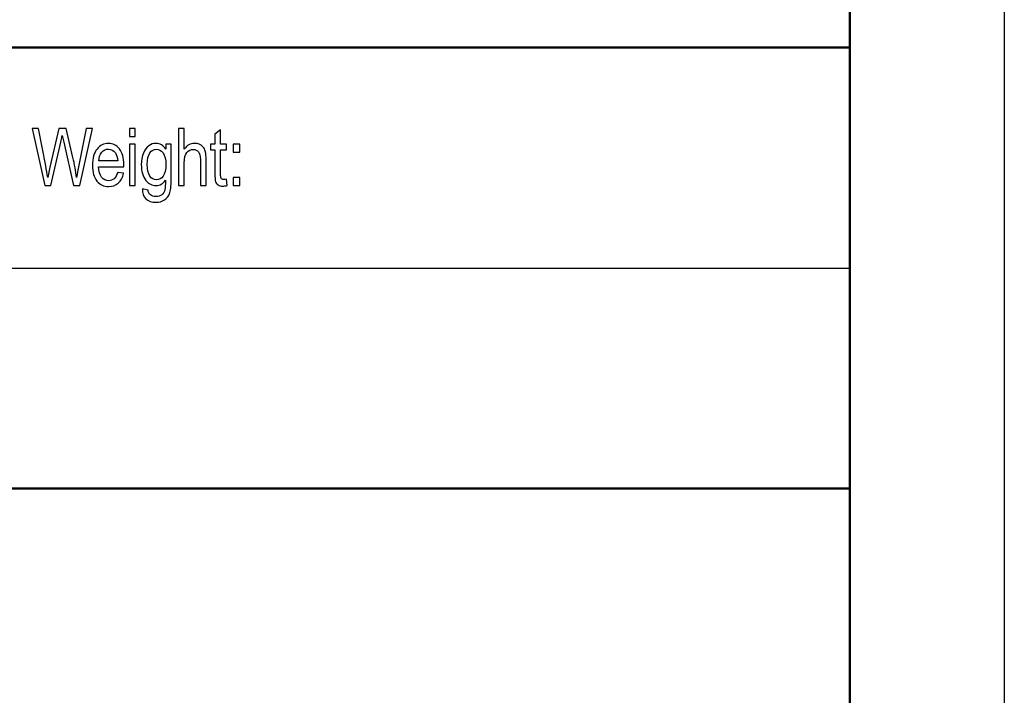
# Model space of a CAD drawing. Header units: centimetres. Extents: x -94 to 21, y -30 to 196.
# Tile 126 of 143: x 16.52 to 20.98, y 9.46 to 12.52. Entities that reach past the tile are written whole.
import ezdxf

# ---------------------------------------------------------------- set-up
doc = ezdxf.new("R2010")
doc.units = ezdxf.units.CM
doc.header["$MEASUREMENT"] = 0
doc.layers.add('Ebene 1', color=7, linetype='Continuous')

msp = doc.modelspace()

# ---------------------------------------------------------------- linework, layer by layer
at = {"layer": 'Ebene 1', "lineweight": 25}
for points in [[(20.98199, 36.09388), (20.98199, 36.09388), (20.98199, 6.396), (20.98199, 6.396)], [(10.48121, 11.39556), (10.48121, 11.39556), (20.28137, 11.39556), (20.28137, 11.39556)]]:
    msp.add_open_spline(points, degree=3, dxfattribs=at)
at = {"layer": 'Ebene 1', "lineweight": 50}
for points in [[(20.28137, 35.5954), (20.28137, 35.5954), (20.28137, 6.89553), (20.28137, 6.89553)], [(20.28137, 12.39674), (20.28137, 12.39674), (1.98279, 12.39674), (1.98279, 12.39674)], [(20.28137, 6.89553), (20.28137, 6.89553), (20.28137, 12.39674), (20.28137, 12.39674)], [(1.98279, 10.39649), (1.98279, 10.39649), (20.28137, 10.39649), (20.28137, 10.39649)]]:
    msp.add_open_spline(points, degree=3, dxfattribs=at)
at = {"layer": 'Ebene 1'}
for points, knots in [([(16.63292, 11.77021), (16.63292, 11.77021), (16.577, 12.02852), (16.577, 12.02852), (16.577, 12.02852), (16.60562, 12.02852), (16.60562, 12.02852), (16.60562, 12.02852), (16.63779, 11.8592), (16.63779, 11.8592), (16.64116, 11.84182), (16.64416, 11.82421), (16.64675, 11.80635), (16.64675, 11.80635), (16.65637, 11.85409), (16.65637, 11.85409), (16.65637, 11.85409), (16.69727, 12.02852), (16.69727, 12.02852), (16.69727, 12.02852), (16.73046, 12.02852), (16.73046, 12.02852), (16.73046, 12.02852), (16.76076, 11.8978), (16.76076, 11.8978), (16.76816, 11.86593), (16.77369, 11.83545), (16.77736, 11.80635), (16.78006, 11.82312), (16.78355, 11.84188), (16.78776, 11.86257), (16.78776, 11.86257), (16.82113, 12.02852), (16.82113, 12.02852), (16.82113, 12.02852), (16.84975, 12.02852), (16.84975, 12.02852), (16.84975, 12.02852), (16.79155, 11.77021), (16.79155, 11.77021), (16.79155, 11.77021), (16.76413, 11.77021), (16.76413, 11.77021), (16.76413, 11.77021), (16.71945, 11.96701), (16.71945, 11.96701), (16.71945, 11.96701), (16.71278, 11.99731), (16.71278, 11.99731), (16.71073, 11.98607), (16.70869, 11.97597), (16.70653, 11.96701), (16.70653, 11.96701), (16.66118, 11.77021), (16.66118, 11.77021), (16.66118, 11.77021), (16.63292, 11.77021), (16.63292, 11.77021)], [0, 0, 0, 0, 0.0526316, 0.0526316, 0.0526316, 0.1052632, 0.1052632, 0.1052632, 0.1578947, 0.1578947, 0.1578947, 0.2105263, 0.2105263, 0.2105263, 0.2631579, 0.2631579, 0.2631579, 0.3157895, 0.3157895, 0.3157895, 0.3684211, 0.3684211, 0.3684211, 0.4210526, 0.4210526, 0.4210526, 0.4736842, 0.4736842, 0.4736842, 0.5263158, 0.5263158, 0.5263158, 0.5789474, 0.5789474, 0.5789474, 0.6315789, 0.6315789, 0.6315789, 0.6842105, 0.6842105, 0.6842105, 0.7368421, 0.7368421, 0.7368421, 0.7894737, 0.7894737, 0.7894737, 0.8421053, 0.8421053, 0.8421053, 0.8947368, 0.8947368, 0.8947368, 0.9473684, 0.9473684, 0.9473684, 1, 1, 1, 1]), ([(17.01753, 11.99208), (17.01753, 11.99208), (17.01753, 12.02852), (17.01753, 12.02852), (17.01753, 12.02852), (17.04351, 12.02852), (17.04351, 12.02852), (17.04351, 12.02852), (17.04351, 11.99208), (17.04351, 11.99208), (17.04351, 11.99208), (17.01753, 11.99208), (17.01753, 11.99208)], [0, 0, 0, 0, 0.25, 0.25, 0.25, 0.5, 0.5, 0.5, 0.75, 0.75, 0.75, 1, 1, 1, 1]), ([(17.23976, 11.77021), (17.23976, 11.77021), (17.23976, 12.02852), (17.23976, 12.02852), (17.23976, 12.02852), (17.26574, 12.02852), (17.26574, 12.02852), (17.26574, 12.02852), (17.26574, 11.93556), (17.26574, 11.93556), (17.27181, 11.94422), (17.27872, 11.95066), (17.28642, 11.95498), (17.29406, 11.95925), (17.30253, 11.96142), (17.3118, 11.96142), (17.3281, 11.96142), (17.34103, 11.95625), (17.35047, 11.94584), (17.35991, 11.93544), (17.3646, 11.91638), (17.3646, 11.88872), (17.3646, 11.88872), (17.3646, 11.77021), (17.3646, 11.77021), (17.3646, 11.77021), (17.33862, 11.77021), (17.33862, 11.77021), (17.33862, 11.77021), (17.33862, 11.8886), (17.33862, 11.8886), (17.33862, 11.90478), (17.33574, 11.91638), (17.33002, 11.92342), (17.32425, 11.93045), (17.31637, 11.934), (17.30633, 11.934), (17.29508, 11.934), (17.28552, 11.92949), (17.27758, 11.92047), (17.2697, 11.91145), (17.26574, 11.8954), (17.26574, 11.87243), (17.26574, 11.87243), (17.26574, 11.77021), (17.26574, 11.77021), (17.26574, 11.77021), (17.23976, 11.77021), (17.23976, 11.77021)], [0, 0, 0, 0, 0.0625, 0.0625, 0.0625, 0.125, 0.125, 0.125, 0.1875, 0.1875, 0.1875, 0.25, 0.25, 0.25, 0.3125, 0.3125, 0.3125, 0.375, 0.375, 0.375, 0.4375, 0.4375, 0.4375, 0.5, 0.5, 0.5, 0.5625, 0.5625, 0.5625, 0.625, 0.625, 0.625, 0.6875, 0.6875, 0.6875, 0.75, 0.75, 0.75, 0.8125, 0.8125, 0.8125, 0.875, 0.875, 0.875, 0.9375, 0.9375, 0.9375, 1, 1, 1, 1]), ([(17.45655, 11.79871), (17.45655, 11.79871), (17.46016, 11.77057), (17.46016, 11.77057), (17.45295, 11.76865), (17.44645, 11.76768), (17.44068, 11.76768), (17.4316, 11.76768), (17.42433, 11.76949), (17.41873, 11.7731), (17.4132, 11.77664), (17.40941, 11.78157), (17.40737, 11.78783), (17.40527, 11.79402), (17.40424, 11.80647), (17.40424, 11.82505), (17.40424, 11.82505), (17.40424, 11.93292), (17.40424, 11.93292), (17.40424, 11.93292), (17.38512, 11.93292), (17.38512, 11.93292), (17.38512, 11.93292), (17.38512, 11.95745), (17.38512, 11.95745), (17.38512, 11.95745), (17.40424, 11.95745), (17.40424, 11.95745), (17.40424, 11.95745), (17.40424, 12.00363), (17.40424, 12.00363), (17.40424, 12.00363), (17.43022, 12.02275), (17.43022, 12.02275), (17.43022, 12.02275), (17.43022, 11.95745), (17.43022, 11.95745), (17.43022, 11.95745), (17.45655, 11.95745), (17.45655, 11.95745), (17.45655, 11.95745), (17.45655, 11.93292), (17.45655, 11.93292), (17.45655, 11.93292), (17.43022, 11.93292), (17.43022, 11.93292), (17.43022, 11.93292), (17.43022, 11.82324), (17.43022, 11.82324), (17.43022, 11.81308), (17.431, 11.80659), (17.4325, 11.80364), (17.43473, 11.79937), (17.43894, 11.79727), (17.44507, 11.79727), (17.44802, 11.79727), (17.45186, 11.79775), (17.45655, 11.79871)], [0, 0, 0, 0, 0.0526316, 0.0526316, 0.0526316, 0.1052632, 0.1052632, 0.1052632, 0.1578947, 0.1578947, 0.1578947, 0.2105263, 0.2105263, 0.2105263, 0.2631579, 0.2631579, 0.2631579, 0.3157895, 0.3157895, 0.3157895, 0.3684211, 0.3684211, 0.3684211, 0.4210526, 0.4210526, 0.4210526, 0.4736842, 0.4736842, 0.4736842, 0.5263158, 0.5263158, 0.5263158, 0.5789474, 0.5789474, 0.5789474, 0.6315789, 0.6315789, 0.6315789, 0.6842105, 0.6842105, 0.6842105, 0.7368421, 0.7368421, 0.7368421, 0.7894737, 0.7894737, 0.7894737, 0.8421053, 0.8421053, 0.8421053, 0.8947368, 0.8947368, 0.8947368, 0.9473684, 0.9473684, 0.9473684, 1, 1, 1, 1]), ([(16.96381, 11.8301), (16.96381, 11.8301), (16.99051, 11.82613), (16.99051, 11.82613), (16.98606, 11.80623), (16.97795, 11.79119), (16.96628, 11.78109), (16.95456, 11.77093), (16.94006, 11.76588), (16.92281, 11.76588), (16.90104, 11.76588), (16.88347, 11.77412), (16.87, 11.79065), (16.85654, 11.80713), (16.8498, 11.83094), (16.8498, 11.86209), (16.8498, 11.89438), (16.8566, 11.91897), (16.87019, 11.93598), (16.88377, 11.95294), (16.90092, 11.96142), (16.92179, 11.96142), (16.94163, 11.96142), (16.95822, 11.95312), (16.97151, 11.93646), (16.98474, 11.91981), (16.99141, 11.8957), (16.99141, 11.86413), (16.99141, 11.86413), (16.99123, 11.85571), (16.99123, 11.85571), (16.99123, 11.85571), (16.8765, 11.85571), (16.8765, 11.85571), (16.87758, 11.83461), (16.88245, 11.81867), (16.89117, 11.80797), (16.8999, 11.79721), (16.91048, 11.79186), (16.92299, 11.79186), (16.94253, 11.79186), (16.95618, 11.8046), (16.96381, 11.8301)], [0, 0, 0, 0, 0.0714286, 0.0714286, 0.0714286, 0.1428571, 0.1428571, 0.1428571, 0.2142857, 0.2142857, 0.2142857, 0.2857143, 0.2857143, 0.2857143, 0.3571429, 0.3571429, 0.3571429, 0.4285714, 0.4285714, 0.4285714, 0.5, 0.5, 0.5, 0.5714286, 0.5714286, 0.5714286, 0.6428571, 0.6428571, 0.6428571, 0.7142857, 0.7142857, 0.7142857, 0.7857143, 0.7857143, 0.7857143, 0.8571429, 0.8571429, 0.8571429, 0.9285714, 0.9285714, 0.9285714, 1, 1, 1, 1]), ([(17.076, 11.7547), (17.076, 11.7547), (17.10126, 11.75001), (17.10126, 11.75001), (17.10247, 11.74003), (17.10601, 11.73263), (17.11191, 11.72776), (17.11786, 11.72289), (17.12604, 11.72042), (17.13662, 11.72042), (17.1481, 11.72042), (17.15724, 11.72313), (17.16404, 11.7286), (17.17083, 11.73407), (17.17546, 11.74219), (17.17799, 11.75295), (17.17949, 11.75951), (17.18027, 11.77334), (17.18027, 11.79444), (17.17462, 11.78644), (17.16825, 11.78037), (17.16115, 11.77628), (17.15412, 11.77225), (17.14624, 11.77021), (17.13764, 11.77021), (17.11924, 11.77021), (17.10397, 11.77797), (17.09181, 11.79348), (17.07792, 11.81128), (17.07095, 11.83515), (17.07095, 11.86509), (17.07095, 11.88518), (17.07402, 11.90273), (17.08015, 11.91776), (17.08628, 11.9328), (17.09428, 11.9438), (17.10427, 11.95084), (17.11419, 11.95787), (17.12538, 11.96142), (17.13776, 11.96142), (17.14678, 11.96142), (17.15508, 11.95919), (17.16253, 11.9548), (17.17005, 11.95035), (17.17666, 11.94374), (17.18244, 11.9349), (17.18244, 11.9349), (17.18244, 11.95745), (17.18244, 11.95745), (17.18244, 11.95745), (17.20625, 11.95745), (17.20625, 11.95745), (17.20625, 11.95745), (17.20625, 11.79576), (17.20625, 11.79576), (17.20625, 11.76696), (17.2039, 11.74646), (17.19921, 11.73419), (17.19446, 11.72193), (17.18677, 11.71219), (17.17606, 11.70509), (17.16536, 11.698), (17.15249, 11.69445), (17.1374, 11.69445), (17.11756, 11.69445), (17.10223, 11.6998), (17.09151, 11.71044), (17.08081, 11.72109), (17.07564, 11.73582), (17.076, 11.7547)], [0, 0, 0, 0, 0.0434783, 0.0434783, 0.0434783, 0.0869565, 0.0869565, 0.0869565, 0.1304348, 0.1304348, 0.1304348, 0.173913, 0.173913, 0.173913, 0.2173913, 0.2173913, 0.2173913, 0.2608696, 0.2608696, 0.2608696, 0.3043478, 0.3043478, 0.3043478, 0.3478261, 0.3478261, 0.3478261, 0.3913043, 0.3913043, 0.3913043, 0.4347826, 0.4347826, 0.4347826, 0.4782609, 0.4782609, 0.4782609, 0.5217391, 0.5217391, 0.5217391, 0.5652174, 0.5652174, 0.5652174, 0.6086957, 0.6086957, 0.6086957, 0.6521739, 0.6521739, 0.6521739, 0.6956522, 0.6956522, 0.6956522, 0.7391304, 0.7391304, 0.7391304, 0.7826087, 0.7826087, 0.7826087, 0.826087, 0.826087, 0.826087, 0.8695652, 0.8695652, 0.8695652, 0.9130435, 0.9130435, 0.9130435, 0.9565217, 0.9565217, 0.9565217, 1, 1, 1, 1]), ([(16.87806, 11.88169), (16.87806, 11.88169), (16.96381, 11.88169), (16.96381, 11.88169), (16.96261, 11.89792), (16.95918, 11.91001), (16.95341, 11.91801), (16.94505, 11.92961), (16.93441, 11.93544), (16.92148, 11.93544), (16.90982, 11.93544), (16.8999, 11.93057), (16.89165, 11.92089), (16.88341, 11.91121), (16.8789, 11.89816), (16.87806, 11.88169)], [0, 0, 0, 0, 0.2, 0.2, 0.2, 0.4, 0.4, 0.4, 0.6, 0.6, 0.6, 0.8, 0.8, 0.8, 1, 1, 1, 1]), ([(17.01753, 11.77021), (17.01753, 11.77021), (17.01753, 11.95745), (17.01753, 11.95745), (17.01753, 11.95745), (17.04351, 11.95745), (17.04351, 11.95745), (17.04351, 11.95745), (17.04351, 11.77021), (17.04351, 11.77021), (17.04351, 11.77021), (17.01753, 11.77021), (17.01753, 11.77021)], [0, 0, 0, 0, 0.25, 0.25, 0.25, 0.5, 0.5, 0.5, 0.75, 0.75, 0.75, 1, 1, 1, 1]), ([(17.09765, 11.86708), (17.09765, 11.84242), (17.10174, 11.82445), (17.10986, 11.81314), (17.11798, 11.80184), (17.1279, 11.79619), (17.13969, 11.79619), (17.15147, 11.79619), (17.16145, 11.80172), (17.16969, 11.81278), (17.17793, 11.82384), (17.18208, 11.84146), (17.18208, 11.86563), (17.18208, 11.8892), (17.17787, 11.9067), (17.16939, 11.91819), (17.16091, 11.92967), (17.15057, 11.93544), (17.13842, 11.93544), (17.1276, 11.93544), (17.1181, 11.92967), (17.10992, 11.91819), (17.10174, 11.9067), (17.09765, 11.88968), (17.09765, 11.86708)], [0, 0, 0, 0, 0.125, 0.125, 0.125, 0.25, 0.25, 0.25, 0.375, 0.375, 0.375, 0.5, 0.5, 0.5, 0.625, 0.625, 0.625, 0.75, 0.75, 0.75, 0.875, 0.875, 0.875, 1, 1, 1, 1]), ([(17.48719, 11.92137), (17.48719, 11.92137), (17.48719, 11.95745), (17.48719, 11.95745), (17.48719, 11.95745), (17.51678, 11.95745), (17.51678, 11.95745), (17.51678, 11.95745), (17.51678, 11.92137), (17.51678, 11.92137), (17.51678, 11.92137), (17.48719, 11.92137), (17.48719, 11.92137)], [0, 0, 0, 0, 0.25, 0.25, 0.25, 0.5, 0.5, 0.5, 0.75, 0.75, 0.75, 1, 1, 1, 1]), ([(17.48719, 11.77021), (17.48719, 11.77021), (17.48719, 11.80629), (17.48719, 11.80629), (17.48719, 11.80629), (17.51678, 11.80629), (17.51678, 11.80629), (17.51678, 11.80629), (17.51678, 11.77021), (17.51678, 11.77021), (17.51678, 11.77021), (17.48719, 11.77021), (17.48719, 11.77021)], [0, 0, 0, 0, 0.25, 0.25, 0.25, 0.5, 0.5, 0.5, 0.75, 0.75, 0.75, 1, 1, 1, 1])]:
    msp.add_open_spline(points, degree=3, knots=knots, dxfattribs=at)

doc.saveas('drawing.dxf')
